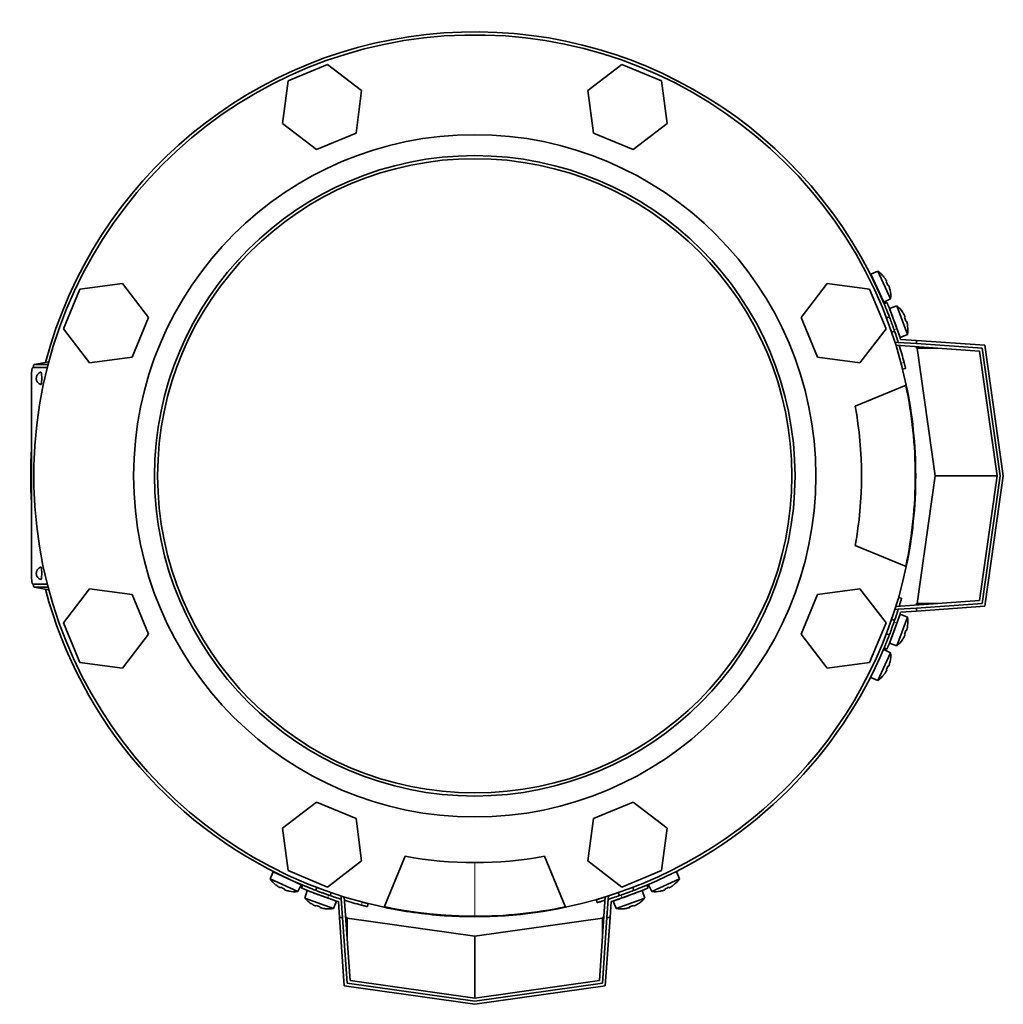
# Model space of a CAD drawing. Header units: millimetres. Extents: x 431 to 1322, y -2196 to 1777.
# Tile 1 of 31: x 434 to 751, y -2196 to -1878. Entities that reach past the tile are written whole.
import ezdxf

# ---------------------------------------------------------------- set-up
doc = ezdxf.new("R2010")
doc.units = ezdxf.units.MM
for name, color, linetype in [('M5X8_UNI7687', 7, 'Continuous'), ('MID_344-5', 7, 'Continuous'), ('VSI344-454_FILTR', 7, 'Continuous'), ('VSI344-454_FLANG', 7, 'Continuous'), ('VSI344-454_TERMI', 7, 'Continuous'), ('VSI344-454_TESTA', 7, 'Continuous'), ('VSI344_DIFFUSORE', 7, 'Continuous')]:
    doc.layers.add(name, color=color, linetype=linetype)

# ---------------------------------------------------------------- blocks, each defined once
blk = doc.blocks.new('SE2')
at = {"layer": 'M5X8_UNI7687', "color": 7, "linetype": 'Continuous', "lineweight": 35}
for p, q in [((710.89, -1958.84), (708.6, -1959.83)), ((712.82, -1968.89), (708.6, -1959.83)), ((710.89, -1958.84), (715.06, -1967.77)), ((712.89, -1960.77), (712.91, -1960.74)), ((713.76, -1962.15), (713.59, -1962.26)), ((714.36, -1963.44), (714.17, -1963.51)), ((714.87, -1965), (714.89, -1965)), ((712.82, -1968.89), (715.06, -1967.77)), ((717.1, -1970.1), (714.73, -1970.89)), ((714.73, -1970.89), (718.15, -1980.28)), ((720.48, -1979.36), (717.1, -1970.1)), ((718.93, -1972.2), (718.94, -1972.17)), ((714.62, -1973.59), (713.68, -1973.93)), ((719.68, -1973.65), (719.49, -1973.74)), ((720.16, -1974.99), (719.96, -1975.04)), ((715.39, -1978.63), (716.33, -1978.28)), ((718.15, -1980.28), (720.48, -1979.36)), ((720.53, -1976.58), (720.55, -1976.59)), ((718.15, -2069.73), (714.73, -2079.13)), ((716.33, -2071.73), (715.39, -2071.39)), ((717.1, -2079.92), (720.48, -2070.65)), ((720.48, -2070.65), (718.15, -2069.73)), ((720.53, -2073.43), (720.55, -2073.43)), ((713.68, -2076.09), (714.62, -2076.43)), ((718.93, -2077.82), (718.94, -2077.84)), ((719.68, -2076.36), (719.49, -2076.28)), ((720.16, -2075.03), (719.96, -2074.98)), ((715.06, -2082.24), (712.82, -2081.12)), ((714.73, -2079.13), (717.1, -2079.92)), ((715.06, -2082.24), (710.89, -2091.18)), ((714.36, -2086.57), (714.17, -2086.5)), ((714.87, -2085.02), (714.89, -2085.01)), ((708.6, -2090.19), (710.89, -2091.18)), ((712.89, -2089.25), (712.91, -2089.27)), ((713.76, -2087.86), (713.59, -2087.76)), ((515.48, -2152.95), (514.48, -2155.25)), ((515.48, -2152.95), (524.54, -2157.18)), ((646.83, -2155.25), (645.83, -2152.95)), ((523.42, -2159.41), (514.48, -2155.25)), ((516.41, -2157.25), (516.39, -2157.26)), ((523.42, -2159.41), (524.54, -2157.18)), ((636.77, -2157.18), (637.89, -2159.41)), ((646.83, -2155.25), (637.89, -2159.41)), ((644.89, -2157.25), (644.92, -2157.26)), ((517.8, -2158.12), (517.9, -2157.94)), ((519.09, -2158.72), (519.16, -2158.53)), ((520.65, -2159.22), (520.65, -2159.25)), ((526.53, -2159.08), (525.74, -2161.46)), ((535.93, -2162.5), (526.53, -2159.08)), ((529.57, -2158.04), (529.23, -2158.98)), ((533.93, -2160.69), (534.27, -2159.75)), ((634.77, -2159.08), (625.38, -2162.5)), ((627.04, -2159.75), (627.38, -2160.69)), ((632.08, -2158.98), (631.73, -2158.04)), ((635.56, -2161.46), (634.77, -2159.08)), ((640.66, -2159.22), (640.66, -2159.25)), ((642.22, -2158.72), (642.15, -2158.53)), ((643.51, -2158.12), (643.41, -2157.94)), ((525.74, -2161.46), (535.01, -2164.83)), ((527.84, -2163.28), (527.82, -2163.3)), ((529.3, -2164.03), (529.39, -2163.84)), ((535.01, -2164.83), (535.93, -2162.5)), ((625.38, -2162.5), (626.3, -2164.83)), ((626.3, -2164.83), (635.56, -2161.46)), ((632.01, -2164.03), (631.92, -2163.84)), ((633.47, -2163.28), (633.49, -2163.3)), ((530.63, -2164.51), (530.69, -2164.32)), ((532.23, -2164.88), (532.24, -2164.9)), ((629.08, -2164.88), (629.07, -2164.9)), ((630.67, -2164.51), (630.62, -2164.32))]:
    blk.add_line(p, q, dxfattribs=at)
for centre, radius, start, end in [((705.09, -1966.98), 10, 38.5916, 54.5414), ((708.99, -1961.85), 0.5, 5.7321, 25), ((705.09, -1966.98), 10, 355.4586, 11.4084), ((711.52, -1967.29), 0.5, 25, 44.2679), ((710.61, -1977.71), 10, 33.5916, 49.5414), ((717, -1978.58), 0.5, 20, 39.2041), ((710.61, -1977.71), 10, 350.4586, 6.4084), ((717, -2071.44), 0.5, 320.7959, 340), ((710.61, -2072.31), 10, 353.5916, 9.5414), ((714.94, -2077.08), 0.5, 340, 359.4451), ((710.61, -2072.31), 10, 310.4586, 326.4084), ((705.09, -2083.03), 10, 348.5916, 4.5414), ((705.09, -2083.03), 10, 305.4586, 321.4084), ((517.5, -2153.34), 0.5, 245, 264.2679), ((522.63, -2149.44), 10, 215.4586, 231.4084), ((522.94, -2155.88), 0.5, 225.7321, 245), ((638.68, -2149.44), 10, 308.5916, 324.5414), ((522.63, -2149.44), 10, 258.5916, 274.5414), ((528.58, -2159.3), 0.5, 250, 269.4626), ((638.68, -2149.44), 10, 265.4586, 281.4084), ((533.35, -2154.97), 10, 220.4586, 236.4084), ((534.22, -2161.35), 0.5, 230.7959, 250), ((627.09, -2161.35), 0.5, 290, 309.2041), ((627.96, -2154.97), 10, 303.5916, 319.5414), ((533.35, -2154.97), 10, 263.5916, 279.5414), ((627.96, -2154.97), 10, 260.4586, 276.4084)]:
    blk.add_arc(centre, radius, start, end, dxfattribs=at)
for centre, major_axis, ratio, start_param, end_param in [((705.1, -1966.98), (-4.23, 9.06), 0.996195, 4.833518, 4.948078), ((707.09, -1966.05), (3.91, -8.39), 0.811251, 1.49595, 1.645642), ((705.1, -1966.98), (4.23, -9.06), 0.996195, 1.335108, 1.449667), ((710.63, -1977.7), (-3.42, 9.4), 0.996195, 4.833518, 4.948078), ((712.69, -1976.95), (3.17, -8.7), 0.811251, 1.49595, 1.645642), ((710.63, -1977.7), (3.42, -9.4), 0.996195, 1.335108, 1.449667), ((710.63, -2072.31), (3.42, 9.4), 0.996195, 4.833518, 4.948078), ((710.63, -2072.31), (-3.42, -9.4), 0.996195, 1.335108, 1.449667), ((712.69, -2073.06), (-3.17, -8.7), 0.811251, 1.49595, 1.645642), ((707.09, -2083.97), (-3.91, -8.39), 0.811251, 1.49595, 1.645642), ((705.1, -2083.04), (4.23, 9.06), 0.996195, 4.833518, 4.948078), ((705.1, -2083.04), (-4.23, -9.06), 0.996195, 1.335108, 1.449667), ((522.62, -2149.46), (-9.06, 4.23), 0.996195, 1.335108, 1.449667), ((638.69, -2149.46), (9.06, 4.23), 0.996195, 4.833518, 4.948078), ((521.7, -2151.45), (-8.39, 3.91), 0.811251, 1.49595, 1.645642), ((522.62, -2149.46), (9.06, -4.23), 0.996195, 4.833518, 4.948078), ((638.69, -2149.46), (-9.06, -4.23), 0.996195, 1.335108, 1.449667), ((639.61, -2151.45), (-8.39, -3.91), 0.811251, 1.49595, 1.645642), ((533.35, -2154.98), (-9.4, 3.42), 0.996195, 1.335108, 1.449667), ((532.6, -2157.04), (-8.7, 3.17), 0.811251, 1.49595, 1.645642), ((628.71, -2157.04), (-8.7, -3.17), 0.811251, 1.49595, 1.645642), ((627.96, -2154.98), (9.4, 3.42), 0.996195, 4.833518, 4.948078), ((533.35, -2154.98), (9.4, -3.42), 0.996195, 4.833518, 4.948078), ((627.96, -2154.98), (-9.4, -3.42), 0.996195, 1.335108, 1.449667)]:
    blk.add_ellipse(centre, major_axis=major_axis, ratio=ratio, start_param=start_param, end_param=end_param, dxfattribs=at)
for points in [[(713.76, -1962.15), (713.77, -1962.15), (713.77, -1962.15), (713.77, -1962.14), (713.77, -1962.13), (713.76, -1962.11), (713.76, -1962.09), (713.75, -1962.07), (713.74, -1962.04), (713.72, -1962.01), (713.71, -1961.98), (713.69, -1961.94), (713.67, -1961.9), (713.65, -1961.87), (713.63, -1961.83), (713.61, -1961.79), (713.58, -1961.75), (713.56, -1961.72), (713.55, -1961.7)], [(714.57, -1963.89), (714.57, -1963.88), (714.56, -1963.84), (714.54, -1963.8), (714.53, -1963.76), (714.51, -1963.71), (714.5, -1963.67), (714.48, -1963.64), (714.46, -1963.6), (714.45, -1963.56), (714.43, -1963.53), (714.42, -1963.51), (714.41, -1963.49), (714.4, -1963.47), (714.39, -1963.46), (714.38, -1963.45), (714.37, -1963.44), (714.37, -1963.44), (714.36, -1963.44)], [(719.68, -1973.65), (719.68, -1973.65), (719.68, -1973.65), (719.68, -1973.64), (719.68, -1973.63), (719.68, -1973.61), (719.67, -1973.59), (719.67, -1973.57), (719.66, -1973.54), (719.65, -1973.51), (719.64, -1973.47), (719.62, -1973.43), (719.6, -1973.4), (719.59, -1973.36), (719.57, -1973.32), (719.55, -1973.27), (719.53, -1973.23), (719.51, -1973.2), (719.5, -1973.18)], [(720.33, -1975.46), (720.33, -1975.44), (720.32, -1975.4), (720.31, -1975.36), (720.3, -1975.31), (720.28, -1975.27), (720.27, -1975.23), (720.26, -1975.19), (720.25, -1975.15), (720.23, -1975.12), (720.22, -1975.09), (720.21, -1975.06), (720.2, -1975.04), (720.19, -1975.02), (720.18, -1975), (720.17, -1974.99), (720.17, -1974.99), (720.16, -1974.99), (720.16, -1974.99)], [(720.16, -2075.03), (720.16, -2075.03), (720.17, -2075.03), (720.17, -2075.02), (720.18, -2075.01), (720.19, -2075), (720.2, -2074.98), (720.21, -2074.96), (720.22, -2074.93), (720.23, -2074.9), (720.25, -2074.86), (720.26, -2074.83), (720.27, -2074.79), (720.28, -2074.74), (720.3, -2074.7), (720.31, -2074.66), (720.32, -2074.61), (720.33, -2074.58), (720.33, -2074.56)], [(719.5, -2076.83), (719.51, -2076.82), (719.53, -2076.78), (719.55, -2076.74), (719.57, -2076.7), (719.59, -2076.66), (719.6, -2076.62), (719.62, -2076.58), (719.64, -2076.54), (719.65, -2076.51), (719.66, -2076.48), (719.67, -2076.45), (719.67, -2076.43), (719.68, -2076.41), (719.68, -2076.39), (719.68, -2076.38), (719.68, -2076.37), (719.68, -2076.36), (719.68, -2076.36)], [(714.36, -2086.57), (714.37, -2086.58), (714.37, -2086.57), (714.38, -2086.57), (714.39, -2086.56), (714.4, -2086.55), (714.41, -2086.53), (714.42, -2086.51), (714.43, -2086.48), (714.45, -2086.45), (714.46, -2086.42), (714.48, -2086.38), (714.5, -2086.34), (714.51, -2086.3), (714.53, -2086.26), (714.54, -2086.22), (714.56, -2086.17), (714.57, -2086.14), (714.57, -2086.12)], [(713.55, -2088.31), (713.56, -2088.3), (713.58, -2088.27), (713.61, -2088.23), (713.63, -2088.19), (713.65, -2088.15), (713.67, -2088.11), (713.69, -2088.07), (713.71, -2088.04), (713.72, -2088.01), (713.74, -2087.97), (713.75, -2087.95), (713.76, -2087.92), (713.76, -2087.9), (713.77, -2087.89), (713.77, -2087.88), (713.77, -2087.87), (713.77, -2087.86), (713.76, -2087.86)], [(517.35, -2157.91), (517.36, -2157.92), (517.39, -2157.93), (517.43, -2157.96), (517.47, -2157.98), (517.51, -2158), (517.55, -2158.02), (517.59, -2158.04), (517.62, -2158.06), (517.66, -2158.08), (517.69, -2158.09), (517.71, -2158.1), (517.74, -2158.11), (517.76, -2158.12), (517.77, -2158.12), (517.79, -2158.12), (517.8, -2158.12), (517.8, -2158.12), (517.8, -2158.12)], [(519.09, -2158.72), (519.09, -2158.72), (519.09, -2158.72), (519.09, -2158.73), (519.1, -2158.74), (519.11, -2158.75), (519.13, -2158.76), (519.15, -2158.77), (519.18, -2158.79), (519.21, -2158.8), (519.24, -2158.82), (519.28, -2158.83), (519.32, -2158.85), (519.36, -2158.87), (519.4, -2158.88), (519.44, -2158.9), (519.49, -2158.91), (519.52, -2158.92), (519.54, -2158.93)], [(641.77, -2158.93), (641.79, -2158.92), (641.82, -2158.91), (641.86, -2158.9), (641.91, -2158.88), (641.95, -2158.87), (641.99, -2158.85), (642.03, -2158.83), (642.06, -2158.82), (642.1, -2158.8), (642.13, -2158.79), (642.15, -2158.77), (642.18, -2158.76), (642.19, -2158.75), (642.21, -2158.74), (642.22, -2158.73), (642.22, -2158.72), (642.22, -2158.72), (642.22, -2158.72)], [(643.51, -2158.12), (643.51, -2158.12), (643.51, -2158.12), (643.52, -2158.12), (643.53, -2158.12), (643.55, -2158.12), (643.57, -2158.11), (643.59, -2158.1), (643.62, -2158.09), (643.65, -2158.08), (643.69, -2158.06), (643.72, -2158.04), (643.76, -2158.02), (643.8, -2158), (643.83, -2157.98), (643.87, -2157.96), (643.91, -2157.93), (643.94, -2157.92), (643.96, -2157.91)], [(528.83, -2163.86), (528.85, -2163.87), (528.88, -2163.88), (528.92, -2163.9), (528.96, -2163.92), (529, -2163.94), (529.04, -2163.96), (529.08, -2163.97), (529.12, -2163.99), (529.15, -2164), (529.18, -2164.01), (529.21, -2164.02), (529.24, -2164.03), (529.26, -2164.03), (529.27, -2164.04), (529.29, -2164.04), (529.29, -2164.03), (529.3, -2164.03), (529.3, -2164.03)], [(632.01, -2164.03), (632.01, -2164.03), (632.01, -2164.03), (632.02, -2164.04), (632.04, -2164.04), (632.05, -2164.03), (632.07, -2164.03), (632.1, -2164.02), (632.12, -2164.01), (632.16, -2164), (632.19, -2163.99), (632.23, -2163.97), (632.27, -2163.96), (632.31, -2163.94), (632.35, -2163.92), (632.39, -2163.9), (632.43, -2163.88), (632.46, -2163.87), (632.48, -2163.86)], [(530.63, -2164.51), (530.63, -2164.52), (530.63, -2164.52), (530.64, -2164.53), (530.65, -2164.54), (530.66, -2164.54), (530.68, -2164.55), (530.7, -2164.57), (530.73, -2164.58), (530.76, -2164.59), (530.8, -2164.6), (530.84, -2164.61), (530.88, -2164.63), (530.92, -2164.64), (530.96, -2164.65), (531, -2164.66), (531.05, -2164.67), (531.08, -2164.68), (531.1, -2164.68)], [(630.21, -2164.68), (630.22, -2164.68), (630.26, -2164.67), (630.3, -2164.66), (630.35, -2164.65), (630.39, -2164.64), (630.43, -2164.63), (630.47, -2164.61), (630.51, -2164.6), (630.55, -2164.59), (630.58, -2164.58), (630.6, -2164.57), (630.63, -2164.55), (630.65, -2164.54), (630.66, -2164.54), (630.67, -2164.53), (630.67, -2164.52), (630.68, -2164.52), (630.67, -2164.51)]]:
    blk.add_open_spline(points, degree=3, dxfattribs=at)
at = {"layer": 'MID_344-5', "color": 7, "linetype": 'Continuous', "lineweight": 35}
for p, q in [((716.51, -1981.99), (716.52, -1981.8)), ((716.52, -1981.8), (717.52, -1981.87)), ((743.78, -1984.71), (716.77, -1982.82)), ((749.44, -2025.01), (743.78, -1984.71)), ((743.78, -2065.31), (749.44, -2025.01)), ((716.52, -2068.21), (716.51, -2068.03)), ((717.52, -2068.15), (716.52, -2068.21)), ((716.77, -2067.2), (743.78, -2065.31)), ((537.45, -2160.87), (537.64, -2160.86)), ((537.52, -2161.87), (537.45, -2160.87)), ((538.47, -2161.12), (540.36, -2188.13)), ((620.95, -2188.13), (622.84, -2161.12)), ((623.67, -2160.86), (623.86, -2160.87)), ((623.86, -2160.87), (623.79, -2161.87)), ((540.36, -2188.13), (580.65, -2193.8)), ((580.65, -2193.8), (620.95, -2188.13))]:
    blk.add_line(p, q, dxfattribs=at)
at = {"layer": 'VSI344-454_FILTR', "color": 4, "linetype": 'Continuous', "lineweight": 9}
for p, q in [((718.42, -1988.6), (719.39, -1988.35)), ((716.87, -2067.19), (716.78, -2067.16)), ((544, -2163.75), (544.24, -2162.78)), ((622.81, -2161.13), (622.83, -2161.22))]:
    blk.add_line(p, q, dxfattribs=at)
at = {"layer": 'VSI344-454_FILTR', "color": 7, "linetype": 'Continuous', "lineweight": 35}
for p, q in [((718.92, -1990.53), (719.89, -1990.29)), ((718.6, -2064.56), (717.63, -2064.29)), ((545.94, -2164.25), (546.18, -2163.28)), ((619.93, -2161.99), (620.21, -2162.95))]:
    blk.add_line(p, q, dxfattribs=at)
for start, end in [(22.7725, 165.1916), (14.7986, 17.0656), (176.4875, 183.5125), (194.8084, 247.2275), (292.8017, 337.1983), (252.9344, 255.2014)]:
    blk.add_arc((580.65, -2025.01), 143.5, start, end, dxfattribs=at)
for points, knots in [([(718.92, -1990.53), (718.92, -1990.53), (718.92, -1990.53), (718.92, -1990.52), (718.91, -1990.5), (718.91, -1990.47), (718.9, -1990.43), (718.88, -1990.36), (718.84, -1990.22), (718.78, -1989.97), (718.71, -1989.68), (718.63, -1989.38), (718.56, -1989.1), (718.49, -1988.85), (718.45, -1988.68), (718.42, -1988.6)], [0, 0, 0, 0, 0.042103, 0.083814, 0.125314, 0.166786, 0.208415, 0.250382, 0.376122, 0.50071, 0.625019, 0.750518, 0.833796, 0.916472, 1, 1, 1, 1]), ([(719.39, -1988.35), (719.41, -1988.4), (719.43, -1988.48), (719.46, -1988.61), (719.49, -1988.73), (719.53, -1988.85), (719.56, -1988.98), (719.61, -1989.17), (719.68, -1989.44), (719.75, -1989.73), (719.81, -1989.97), (719.85, -1990.13), (719.88, -1990.23), (719.89, -1990.28), (719.89, -1990.29), (719.89, -1990.29)], [0, 0, 0, 0, 0.04197, 0.083551, 0.124921, 0.166263, 0.207758, 0.249586, 0.375032, 0.499366, 0.623892, 0.749699, 0.833235, 0.916179, 1, 1, 1, 1]), ([(718.6, -2064.56), (718.6, -2064.56), (718.59, -2064.56), (718.59, -2064.58), (718.58, -2064.6), (718.58, -2064.63), (718.56, -2064.67), (718.55, -2064.72), (718.52, -2064.83), (718.46, -2065.03), (718.35, -2065.39), (718.23, -2065.83), (718.1, -2066.25), (717.99, -2066.6), (717.91, -2066.86), (717.86, -2067.04), (717.84, -2067.12)], [0, 0, 0, 0, 0.0360916, 0.0718605, 0.1074196, 0.142884, 0.1783694, 0.2139916, 0.2498648, 0.3760321, 0.5002654, 0.6243037, 0.7502673, 0.8128325, 0.8748978, 0.9284754, 0.9284754, 0.9284754, 0.9284754]), ([(545.94, -2164.25), (545.94, -2164.25), (545.94, -2164.24), (545.92, -2164.24), (545.9, -2164.24), (545.87, -2164.23), (545.84, -2164.22), (545.76, -2164.2), (545.62, -2164.17), (545.38, -2164.1), (545.08, -2164.03), (544.78, -2163.95), (544.5, -2163.88), (544.25, -2163.81), (544.09, -2163.77), (544, -2163.75)], [0, 0, 0, 0, 0.042103, 0.083814, 0.125314, 0.166786, 0.208415, 0.250382, 0.376122, 0.50071, 0.625019, 0.750518, 0.833796, 0.916472, 1, 1, 1, 1]), ([(544.24, -2162.78), (544.29, -2162.79), (544.37, -2162.81), (544.5, -2162.84), (544.62, -2162.88), (544.74, -2162.91), (544.86, -2162.94), (545.06, -2162.99), (545.32, -2163.06), (545.62, -2163.13), (545.86, -2163.2), (546.02, -2163.24), (546.12, -2163.26), (546.17, -2163.27), (546.18, -2163.27), (546.18, -2163.28)], [0, 0, 0, 0, 0.04197, 0.083551, 0.124921, 0.166263, 0.207758, 0.249586, 0.375033, 0.499366, 0.623892, 0.749699, 0.833235, 0.916179, 1, 1, 1, 1]), ([(619.93, -2161.99), (619.93, -2161.99), (619.94, -2161.99), (619.95, -2161.98), (619.97, -2161.98), (620, -2161.97), (620.04, -2161.96), (620.09, -2161.94), (620.2, -2161.91), (620.4, -2161.85), (620.76, -2161.75), (621.2, -2161.62), (621.62, -2161.49), (621.97, -2161.39), (622.25, -2161.3), (622.53, -2161.22), (622.71, -2161.16), (622.81, -2161.13)], [0, 0, 0, 0, 0.036092, 0.07186, 0.10742, 0.142884, 0.178369, 0.213991, 0.249865, 0.376032, 0.500265, 0.624303, 0.750267, 0.812832, 0.874898, 0.937082, 1, 1, 1, 1]), ([(622.76, -2162.19), (622.76, -2162.19), (622.71, -2162.21), (622.6, -2162.24), (622.45, -2162.29), (622.29, -2162.33), (622.14, -2162.38), (621.86, -2162.46), (621.48, -2162.58), (621.04, -2162.71), (620.68, -2162.81), (620.46, -2162.88), (620.33, -2162.91), (620.26, -2162.93), (620.22, -2162.95), (620.21, -2162.95), (620.21, -2162.95)], [0.0715916, 0.0715916, 0.0715916, 0.0715916, 0.0718269, 0.1073717, 0.1428229, 0.1782961, 0.2139067, 0.2497688, 0.3756794, 0.4997397, 0.6239373, 0.7501533, 0.812742, 0.8748331, 0.9370469, 1, 1, 1, 1])]:
    blk.add_open_spline(points, degree=3, knots=knots, dxfattribs=at)
at = {"layer": 'VSI344-454_FLANG', "color": 7, "linetype": 'Continuous', "lineweight": 35}
for p, q in [((533.1, -1892.09), (520.3, -1897.39)), ((544.09, -1900.52), (533.1, -1892.09)), ((628.21, -1892.09), (617.22, -1900.52)), ((641.01, -1897.39), (628.21, -1892.09)), ((520.3, -1897.39), (518.49, -1911.13)), ((642.82, -1911.13), (641.01, -1897.39)), ((542.28, -1914.26), (544.09, -1900.52)), ((617.22, -1900.52), (619.03, -1914.26)), ((518.49, -1911.13), (529.48, -1919.57)), ((631.83, -1919.57), (642.82, -1911.13)), ((529.48, -1919.57), (542.28, -1914.26)), ((619.03, -1914.26), (631.83, -1919.57)), ((466.78, -1962.84), (453.04, -1964.65)), ((475.21, -1973.83), (466.78, -1962.84)), ((694.53, -1962.84), (686.1, -1973.83)), ((708.27, -1964.65), (694.53, -1962.84)), ((453.04, -1964.65), (447.74, -1977.45)), ((713.57, -1977.45), (708.27, -1964.65)), ((469.91, -1986.63), (475.21, -1973.83)), ((686.1, -1973.83), (691.4, -1986.63)), ((447.74, -1977.45), (456.17, -1988.44)), ((705.14, -1988.44), (713.57, -1977.45)), ((456.17, -1988.44), (469.91, -1986.63)), ((691.4, -1986.63), (705.14, -1988.44)), ((703.61, -2002.51), (720.1, -1995.68)), ((720.1, -2054.34), (703.61, -2047.51)), ((456.17, -2061.57), (447.74, -2072.57)), ((469.91, -2063.38), (456.17, -2061.57)), ((705.14, -2061.57), (691.4, -2063.38)), ((713.57, -2072.57), (705.14, -2061.57)), ((475.21, -2076.18), (469.91, -2063.38)), ((691.4, -2063.38), (686.1, -2076.18)), ((447.74, -2072.57), (453.04, -2085.37)), ((708.27, -2085.37), (713.57, -2072.57)), ((466.78, -2087.18), (475.21, -2076.18)), ((686.1, -2076.18), (694.53, -2087.18)), ((453.04, -2085.37), (466.78, -2087.18)), ((694.53, -2087.18), (708.27, -2085.37)), ((529.48, -2130.45), (518.49, -2138.89)), ((542.28, -2135.75), (529.48, -2130.45)), ((631.83, -2130.45), (619.03, -2135.75)), ((642.82, -2138.89), (631.83, -2130.45)), ((544.09, -2149.49), (542.28, -2135.75)), ((619.03, -2135.75), (617.22, -2149.49)), ((518.49, -2138.89), (520.3, -2152.62)), ((641.01, -2152.62), (642.82, -2138.89)), ((551.32, -2164.46), (558.15, -2147.97)), ((603.15, -2147.97), (609.98, -2164.46)), ((533.1, -2157.93), (544.09, -2149.49)), ((617.22, -2149.49), (628.21, -2157.93)), ((520.3, -2152.62), (533.1, -2157.93)), ((628.21, -2157.93), (641.01, -2152.62))]:
    blk.add_line(p, q, dxfattribs=at)
for radius in [110.25, 103.5]:
    blk.add_circle((580.65, -2025.01), radius, dxfattribs=at)
for radius, start, end in [(142.5, 11.878, 258.122), (125, 349.6302, 10.3698), (142.5, 281.878, 348.122), (125, 259.6302, 280.3698)]:
    blk.add_arc((580.65, -2025.01), radius, start, end, dxfattribs=at)
at = {"layer": 'VSI344-454_TERMI', "color": 7, "linetype": 'Continuous', "lineweight": 35}
for p, q in [((713.86, -1969.01), (712.94, -1969.4)), ((717.52, -1981.87), (723.44, -1982.29)), ((718.26, -1980.92), (723.44, -1981.28)), ((723.44, -1981.28), (745.53, -1982.83)), ((723.44, -1982.29), (723.44, -1981.28)), ((744.66, -1983.77), (723.44, -1982.29)), ((723.44, -1983.75), (723.44, -1983.29)), ((723.65, -1983.77), (723.44, -1983.75)), ((730.32, -1983.77), (723.65, -1983.77)), ((729.44, -2025.01), (723.65, -1983.77)), ((750.45, -2025.01), (744.66, -1983.77)), ((745.53, -1982.83), (751.46, -2025.01)), ((723.65, -2066.25), (729.44, -2025.01)), ((749.44, -2025.01), (729.44, -2025.01)), ((744.66, -2066.25), (750.45, -2025.01)), ((751.46, -2025.01), (745.53, -2067.19)), ((717.52, -2068.15), (723.44, -2067.73)), ((723.44, -2067.73), (744.66, -2066.25)), ((723.44, -2066.26), (723.65, -2066.25)), ((723.44, -2066.26), (723.44, -2066.73)), ((745.53, -2067.19), (723.44, -2068.73)), ((723.44, -2068.73), (723.44, -2067.73)), ((730.32, -2066.25), (723.65, -2066.25)), ((718.26, -2069.1), (723.44, -2068.73)), ((712.94, -2080.62), (713.86, -2081.01)), ((525.04, -2157.29), (524.65, -2158.22)), ((636.65, -2158.22), (636.27, -2157.29)), ((536.57, -2162.62), (536.93, -2167.8)), ((537.52, -2161.87), (537.93, -2167.8)), ((623.79, -2161.87), (623.38, -2167.8)), ((624.74, -2162.62), (624.38, -2167.8)), ((538.47, -2189.89), (536.93, -2167.8)), ((536.93, -2167.8), (537.93, -2167.8)), ((537.93, -2167.8), (539.42, -2189.01)), ((539.4, -2167.8), (538.93, -2167.8)), ((539.4, -2167.8), (539.42, -2168)), ((539.42, -2168), (580.65, -2173.8)), ((539.42, -2174.67), (539.42, -2168)), ((580.65, -2173.8), (621.89, -2168)), ((621.89, -2189.01), (623.38, -2167.8)), ((621.89, -2168), (621.91, -2167.8)), ((621.89, -2174.67), (621.89, -2168)), ((621.91, -2167.8), (622.37, -2167.8)), ((624.38, -2167.8), (622.83, -2189.89)), ((623.38, -2167.8), (624.38, -2167.8)), ((580.65, -2193.8), (580.65, -2173.8)), ((539.42, -2189.01), (580.65, -2194.81)), ((580.65, -2194.81), (621.89, -2189.01)), ((580.65, -2195.82), (538.47, -2189.89)), ((622.83, -2189.89), (580.65, -2195.82))]:
    blk.add_line(p, q, dxfattribs=at)
at = {"layer": 'VSI344-454_TERMI', "color": 4, "linetype": 'Continuous', "lineweight": 9}
for p, q in [((717.09, -1977.41), (716.17, -1977.8)), ((716.17, -2072.21), (717.09, -2072.6)), ((533.45, -2160.52), (533.06, -2161.44)), ((628.25, -2161.44), (627.86, -2160.52))]:
    blk.add_line(p, q, dxfattribs=at)
at = {"layer": 'VSI344-454_TERMI', "color": 7, "linetype": 'Continuous', "lineweight": 35}
for radius, start, end in [(143.5, 17.4941, 19.2059), (144.5, 17.7643, 19.2308), (143.5, 340.7941, 342.5059), (144.5, 340.7692, 342.2357), (143.5, 250.7941, 252.5059), (143.5, 287.4941, 289.2059), (144.5, 250.7692, 252.2357), (144.5, 287.7643, 289.2308)]:
    blk.add_arc((580.65, -2025.01), radius, start, end, dxfattribs=at)
for points, knots in [([(716.17, -1977.8), (716.13, -1977.71), (716.07, -1977.52), (715.97, -1977.24), (715.87, -1976.97), (715.78, -1976.69), (715.68, -1976.42), (715.58, -1976.15), (715.48, -1975.88), (715.38, -1975.61), (715.29, -1975.34), (715.19, -1975.08), (715.09, -1974.82), (714.93, -1974.39), (714.71, -1973.81), (714.44, -1973.1), (714.18, -1972.44), (713.94, -1971.83), (713.71, -1971.27), (713.52, -1970.79), (713.34, -1970.36), (713.22, -1970.05), (713.12, -1969.83), (713.06, -1969.67), (713, -1969.55), (712.97, -1969.46), (712.94, -1969.41), (712.94, -1969.4), (712.94, -1969.4)], [0, 0, 0, 0, 0.021018, 0.041935, 0.062772, 0.083551, 0.104297, 0.125029, 0.145773, 0.166549, 0.187381, 0.20829, 0.2293, 0.250431, 0.312491, 0.374707, 0.437523, 0.500061, 0.562591, 0.625422, 0.687637, 0.749714, 0.79185, 0.833578, 0.875076, 0.916526, 0.958107, 1, 1, 1, 1]), ([(713.86, -1969.01), (713.86, -1969.01), (713.86, -1969.01), (713.87, -1969.02), (713.88, -1969.05), (713.89, -1969.08), (713.91, -1969.12), (713.93, -1969.16), (713.95, -1969.22), (713.98, -1969.29), (714.01, -1969.36), (714.05, -1969.45), (714.08, -1969.54), (714.15, -1969.71), (714.27, -1969.98), (714.44, -1970.4), (714.64, -1970.89), (714.86, -1971.44), (715.1, -1972.05), (715.36, -1972.71), (715.63, -1973.42), (715.88, -1974.08), (716.11, -1974.69), (716.31, -1975.22), (716.5, -1975.76), (716.7, -1976.3), (716.9, -1976.86), (717.03, -1977.23), (717.09, -1977.41)], [0, 0, 0, 0, 0.020996, 0.041893, 0.062713, 0.083477, 0.104209, 0.124931, 0.145666, 0.166436, 0.187264, 0.208173, 0.229184, 0.250319, 0.312379, 0.374611, 0.437429, 0.499972, 0.562503, 0.625328, 0.687536, 0.749604, 0.791737, 0.833471, 0.874985, 0.916457, 0.958069, 1, 1, 1, 1]), ([(712.94, -2080.62), (712.94, -2080.62), (712.94, -2080.62), (712.95, -2080.6), (712.96, -2080.58), (712.97, -2080.55), (712.99, -2080.51), (713.01, -2080.46), (713.03, -2080.41), (713.06, -2080.34), (713.09, -2080.27), (713.12, -2080.18), (713.16, -2080.09), (713.23, -2079.92), (713.34, -2079.65), (713.52, -2079.23), (713.71, -2078.74), (713.94, -2078.19), (714.18, -2077.58), (714.44, -2076.92), (714.71, -2076.21), (714.96, -2075.54), (715.19, -2074.94), (715.38, -2074.41), (715.58, -2073.87), (715.78, -2073.33), (715.97, -2072.77), (716.1, -2072.4), (716.17, -2072.21)], [0, 0, 0, 0, 0.020997, 0.041893, 0.062713, 0.083477, 0.104209, 0.124931, 0.145666, 0.166436, 0.187265, 0.208173, 0.229184, 0.250319, 0.312379, 0.374611, 0.437429, 0.499972, 0.562502, 0.625327, 0.687534, 0.749602, 0.791735, 0.833469, 0.874983, 0.916456, 0.958068, 1, 1, 1, 1]), ([(717.09, -2072.6), (717.06, -2072.7), (716.99, -2072.88), (716.9, -2073.16), (716.8, -2073.44), (716.7, -2073.71), (716.6, -2073.99), (716.5, -2074.26), (716.4, -2074.53), (716.31, -2074.8), (716.21, -2075.06), (716.11, -2075.33), (716.01, -2075.59), (715.85, -2076.02), (715.63, -2076.6), (715.36, -2077.3), (715.1, -2077.97), (714.86, -2078.58), (714.64, -2079.13), (714.44, -2079.62), (714.27, -2080.04), (714.14, -2080.35), (714.04, -2080.57), (713.98, -2080.73), (713.93, -2080.86), (713.89, -2080.94), (713.87, -2081), (713.86, -2081), (713.86, -2081.01)], [0, 0, 0, 0, 0.021018, 0.041934, 0.062771, 0.08355, 0.104295, 0.125028, 0.145771, 0.166547, 0.187379, 0.208288, 0.229298, 0.250429, 0.312489, 0.374705, 0.437522, 0.500061, 0.562591, 0.625422, 0.687637, 0.749714, 0.79185, 0.833578, 0.875077, 0.916526, 0.958107, 1, 1, 1, 1]), ([(525.04, -2157.29), (525.04, -2157.29), (525.04, -2157.29), (525.06, -2157.3), (525.08, -2157.31), (525.11, -2157.32), (525.15, -2157.34), (525.2, -2157.36), (525.26, -2157.38), (525.32, -2157.41), (525.4, -2157.44), (525.48, -2157.48), (525.57, -2157.52), (525.74, -2157.58), (526.01, -2157.7), (526.43, -2157.87), (526.92, -2158.07), (527.47, -2158.29), (528.08, -2158.53), (528.75, -2158.79), (529.45, -2159.06), (530.12, -2159.32), (530.72, -2159.54), (531.25, -2159.74), (531.79, -2159.93), (532.34, -2160.13), (532.89, -2160.33), (533.26, -2160.46), (533.45, -2160.52)], [0, 0, 0, 0, 0.020997, 0.041893, 0.062713, 0.083477, 0.104209, 0.124931, 0.145666, 0.166436, 0.187265, 0.208173, 0.229184, 0.250319, 0.312379, 0.374611, 0.437429, 0.499972, 0.562502, 0.625327, 0.687534, 0.749602, 0.791735, 0.833469, 0.874983, 0.916456, 0.958068, 1, 1, 1, 1]), ([(627.86, -2160.52), (627.95, -2160.49), (628.14, -2160.42), (628.42, -2160.33), (628.7, -2160.23), (628.97, -2160.13), (629.24, -2160.03), (629.52, -2159.93), (629.79, -2159.84), (630.05, -2159.74), (630.32, -2159.64), (630.58, -2159.54), (630.85, -2159.44), (631.27, -2159.28), (631.85, -2159.06), (632.56, -2158.79), (633.22, -2158.53), (633.84, -2158.29), (634.39, -2158.07), (634.88, -2157.87), (635.3, -2157.7), (635.61, -2157.57), (635.83, -2157.48), (635.99, -2157.41), (636.11, -2157.36), (636.2, -2157.32), (636.26, -2157.3), (636.26, -2157.3), (636.27, -2157.29)], [0, 0, 0, 0, 0.021018, 0.041935, 0.062772, 0.083551, 0.104297, 0.125029, 0.145773, 0.166549, 0.187381, 0.20829, 0.2293, 0.250431, 0.312491, 0.374707, 0.437523, 0.500061, 0.562591, 0.625422, 0.687637, 0.749714, 0.79185, 0.833578, 0.875076, 0.916526, 0.958107, 1, 1, 1, 1]), ([(533.06, -2161.44), (532.97, -2161.41), (532.78, -2161.35), (532.5, -2161.25), (532.22, -2161.15), (531.95, -2161.05), (531.68, -2160.95), (531.4, -2160.86), (531.13, -2160.76), (530.87, -2160.66), (530.6, -2160.56), (530.34, -2160.46), (530.07, -2160.37), (529.65, -2160.21), (529.07, -2159.99), (528.36, -2159.71), (527.7, -2159.45), (527.09, -2159.21), (526.53, -2158.99), (526.04, -2158.79), (525.62, -2158.62), (525.31, -2158.49), (525.09, -2158.4), (524.93, -2158.33), (524.81, -2158.28), (524.72, -2158.24), (524.66, -2158.22), (524.66, -2158.22), (524.65, -2158.22)], [0, 0, 0, 0, 0.021018, 0.041934, 0.062771, 0.08355, 0.104295, 0.125028, 0.145771, 0.166547, 0.187379, 0.208288, 0.229298, 0.250429, 0.312489, 0.374705, 0.437522, 0.500061, 0.562591, 0.625422, 0.687637, 0.749714, 0.79185, 0.833578, 0.875077, 0.916526, 0.958107, 1, 1, 1, 1]), ([(636.65, -2158.22), (636.65, -2158.22), (636.65, -2158.22), (636.64, -2158.22), (636.62, -2158.23), (636.59, -2158.24), (636.55, -2158.26), (636.5, -2158.28), (636.44, -2158.31), (636.37, -2158.33), (636.3, -2158.36), (636.22, -2158.4), (636.12, -2158.44), (635.96, -2158.51), (635.69, -2158.62), (635.26, -2158.79), (634.78, -2158.99), (634.22, -2159.21), (633.61, -2159.45), (632.95, -2159.71), (632.24, -2159.99), (631.58, -2160.24), (630.97, -2160.46), (630.44, -2160.66), (629.91, -2160.86), (629.36, -2161.05), (628.81, -2161.25), (628.44, -2161.38), (628.25, -2161.44)], [0, 0, 0, 0, 0.020996, 0.041893, 0.062713, 0.083477, 0.104209, 0.124931, 0.145666, 0.166436, 0.187264, 0.208173, 0.229184, 0.250319, 0.312379, 0.374611, 0.437429, 0.499972, 0.562503, 0.625328, 0.687536, 0.749604, 0.791737, 0.833471, 0.874985, 0.916457, 0.958069, 1, 1, 1, 1])]:
    blk.add_open_spline(points, degree=3, knots=knots, dxfattribs=at)
at = {"layer": 'VSI344-454_TESTA', "color": 7, "linetype": 'Continuous', "lineweight": 35}
for p, q in [((443.01, -1988.13), (438.27, -1989.01)), ((442.52, -1990.01), (437.79, -1990.01)), ((442.78, -1989.01), (438.29, -1989.01)), ((437.42, -1993.01), (437.42, -2057.01)), ((437.79, -2060.01), (442.52, -2060.01)), ((438.27, -2061.01), (443.01, -2061.89)), ((442.78, -2061.01), (438.29, -2061.01))]:
    blk.add_line(p, q, dxfattribs=at)
at = {"layer": 'VSI344-454_TESTA', "color": 4, "linetype": 'Continuous', "lineweight": 9}
for p, q in [((443.01, -1988.13), (438.29, -1989.01)), ((438.29, -2061.01), (443.01, -2061.89)), ((580.65, -2149.93), (580.65, -2167.36))]:
    blk.add_line(p, q, dxfattribs=at)
at = {"layer": 'VSI344-454_TESTA', "color": 7, "linetype": 'Continuous', "lineweight": 35}
for start, end in [(90, 270), (270, 90)]:
    blk.add_arc((580.65, -2025.01), 102.5, start, end, dxfattribs=at)
for centre, major_axis, start_param, end_param in [((437.79, -1993.01), (0, 3), 0, 1.570796), ((440.47, -1993.51), (0, -2), 0, 3.17279), ((440.47, -1993.51), (0, -2), 6.249549, 6.283185), ((440.47, -2056.51), (0, -2), 0, 3.17279), ((437.79, -2057.01), (0, 3), 1.570796, 3.141593), ((440.47, -2056.51), (0, -2), 6.249549, 6.283185)]:
    blk.add_ellipse(centre, major_axis=major_axis, ratio=0.121869, start_param=start_param, end_param=end_param, dxfattribs=at)
at = {"layer": 'VSI344-454_TESTA', "color": 4, "linetype": 'Continuous', "lineweight": 9}
for centre in [(438.98, -1993.51), (438.98, -2056.51)]:
    blk.add_ellipse(centre, major_axis=(0, 0.0635), ratio=0.121869, dxfattribs=at)
at = {"layer": 'VSI344-454_TESTA', "color": 7, "linetype": 'Continuous', "lineweight": 35}
for points, degree in [([(438.29, -1989.01), (438.09, -1989.01), (437.95, -1990.01)], 2), ([(437.95, -2060.01), (438.09, -2061.01), (438.29, -2061.01)], 2), ([(609.93, -2164.32), (600.31, -2166.34), (590.48, -2167.36), (580.65, -2167.36)], 3)]:
    blk.add_open_spline(points, degree=degree, dxfattribs=at)
for points, knots in [([(440.46, -1991.53), (440.42, -1991.53), (440.19, -1991.55), (439.82, -1991.78), (439.44, -1992.12), (439.2, -1992.48), (439.05, -1992.82), (438.98, -1993.14), (438.96, -1993.37), (438.96, -1993.48), (438.96, -1993.51)], [0, 0, 0, 0, 0.043411, 0.266302, 0.453394, 0.613667, 0.749313, 0.863359, 0.972829, 1, 1, 1, 1]), ([(438.96, -1993.51), (438.96, -1993.55), (438.96, -1993.78), (439.03, -1994.17), (439.26, -1994.67), (439.63, -1995.09), (440.07, -1995.41), (440.36, -1995.46), (440.46, -1995.48)], [0, 0, 0, 0, 0.046258, 0.268758, 0.425646, 0.653757, 0.894761, 1, 1, 1, 1]), ([(719.97, -1995.74), (721.99, -2005.35), (723.01, -2015.18), (723.01, -2034.84), (721.99, -2044.66), (719.97, -2054.28)], [0.0067105, 0.0067105, 0.0067105, 0.0067105, 0.5, 0.5, 0.9932949, 0.9932949, 0.9932949, 0.9932949]), ([(440.46, -2054.53), (440.42, -2054.53), (440.19, -2054.55), (439.82, -2054.78), (439.44, -2055.12), (439.2, -2055.48), (439.05, -2055.82), (438.98, -2056.14), (438.96, -2056.37), (438.96, -2056.48), (438.96, -2056.51)], [0, 0, 0, 0, 0.043411, 0.266302, 0.453394, 0.613667, 0.749313, 0.863359, 0.972829, 1, 1, 1, 1]), ([(438.96, -2056.51), (438.96, -2056.55), (438.96, -2056.78), (439.03, -2057.17), (439.26, -2057.67), (439.63, -2058.09), (440.07, -2058.41), (440.36, -2058.46), (440.46, -2058.48)], [0, 0, 0, 0, 0.046258, 0.268758, 0.425646, 0.653757, 0.894761, 1, 1, 1, 1])]:
    blk.add_open_spline(points, degree=3, knots=knots, dxfattribs=at)
blk.add_rational_spline([(551.38, -2164.32), (561.02, -2166.35), (570.81, -2167.36), (580.65, -2167.36)], [0.999854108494, 0.996331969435, 0.996380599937, 1], degree=3, dxfattribs=at)
at = {"layer": 'VSI344_DIFFUSORE', "color": 7, "linetype": 'Continuous', "lineweight": 35}
for start, end in [(0, 11.878), (348.122, 0), (258.122, 265.9495), (266.027, 281.878)]:
    blk.add_arc((580.65, -2025.01), 142.5, start, end, dxfattribs=at)

msp = doc.modelspace()

# ---------------------------------------------------------------- block references
msp.add_blockref('SE2', (0, 0))

doc.saveas('drawing.dxf')
